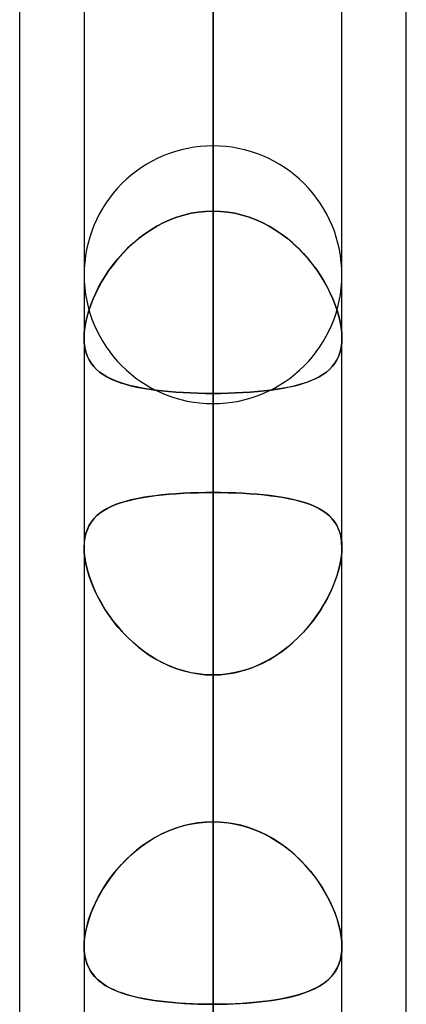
# Model space of a CAD drawing. Header units: millimetres. Extents: x -81 to 97, y -215 to 215.
# Tile 58 of 74: x 41.71 to 44, y 76.81 to 82.64. Entities that reach past the tile are written whole.
import ezdxf

# ---------------------------------------------------------------- set-up
doc = ezdxf.new("R2010")
doc.units = ezdxf.units.MM
doc.layers.add('MAIN-1', color=7, linetype='Continuous')
doc.layers.add('MAIN-2', color=7, linetype='Continuous')

msp = doc.modelspace()

# ---------------------------------------------------------------- linework, layer by layer
at = {"layer": 'MAIN-1'}
for p, q in [((44, 54.9413), (44, 105.4075)), ((42.8563, 0), (42.8563, 105.1835)), ((41.7125, 55.3107), (41.7125, 104.7669)), ((43.6188, 0), (43.6188, 104.7621)), ((42.0938, 104.6521), (42.0938, 0)), ((42.0937, 77.1566), (42.0937, 77.1569)), ((42.0937, 77.1564), (42.0937, 77.1566)), ((42.0937, 77.1561), (42.0937, 77.1564)), ((42.0937, 77.1559), (42.0937, 77.1561)), ((42.0937, 77.1556), (42.0937, 77.1559)), ((42.0938, 77.1554), (42.0937, 77.1556)), ((43.6188, 77.156), (43.6187, 77.1557)), ((43.6188, 77.1569), (43.6188, 77.1567)), ((43.6188, 77.1567), (43.6188, 77.1565)), ((43.6188, 77.1565), (43.6188, 77.1563)), ((43.6188, 77.1563), (43.6188, 77.1561)), ((43.6188, 77.1561), (43.6188, 77.156))]:
    msp.add_line(p, q, dxfattribs=at)
at = {"layer": 'MAIN-2'}
for p, q in [((42.8563, 105.6825), (42.8563, 77.8938)), ((42.8563, 105.1835), (42.8563, 0)), ((42.8563, 76.8144), (42.8563, 104.1575)), ((42.8563, 104.0108), (42.8563, 0)), ((42.8563, 0), (42.8563, 104.0108)), ((42.8563, 0), (42.8563, 96.6745)), ((42.8563, 96.6745), (42.8563, 0)), ((42.8563, 95.5956), (42.8563, 0)), ((42.8563, 0), (42.8563, 95.5956)), ((42.8563, 93.7875), (42.8563, 69.4738)), ((42.8563, 68.3942), (42.8563, 92.2625)), ((42.8563, 88.8406), (42.8563, 81.5066)), ((42.8563, 81.5066), (42.8563, 88.8406)), ((42.8563, 0), (42.8563, 88.2587)), ((42.8563, 88.2587), (42.8563, 0)), ((42.8563, 87.1797), (42.8563, 0)), ((42.8563, 0), (42.8563, 87.1797)), ((42.8563, 79.8419), (42.8563, 87.1797)), ((42.8563, 87.1797), (42.8563, 79.8419)), ((42.8563, 85.2327), (42.8563, 77.8938)), ((42.8563, 77.8938), (42.8563, 85.2327)), ((42.8563, 81.5066), (42.8563, 84.7416)), ((42.8563, 84.7416), (42.8563, 81.5066)), ((42.8563, 83.6631), (42.8563, 80.4281)), ((42.8563, 80.4281), (42.8563, 83.6631)), ((42.8563, 76.3288), (42.8563, 83.6631)), ((42.8563, 83.6631), (42.8563, 76.3288)), ((42.8563, 81.8925), (42.8563, 61.0513)), ((42.6421, 81.4703), (42.6837, 81.4832)), ((42.684, 81.4833), (42.6424, 81.4704)), ((42.6837, 81.4832), (42.7262, 81.4934)), ((42.7263, 81.4934), (42.684, 81.4833)), ((42.7262, 81.4934), (42.7692, 81.5007)), ((42.7692, 81.5007), (42.7263, 81.4934)), ((42.7692, 81.5007), (42.8126, 81.5051)), ((42.8125, 81.5051), (42.7692, 81.5007)), ((42.8563, 81.5066), (42.8125, 81.5051)), ((42.8126, 81.5051), (42.8563, 81.5066)), ((42.8999, 81.5051), (42.8563, 81.5066)), ((42.8563, 81.5066), (42.9, 81.5051)), ((42.9433, 81.5007), (42.8999, 81.5051)), ((42.9, 81.5051), (42.9433, 81.5007)), ((42.9863, 81.4934), (42.9433, 81.5007)), ((42.9433, 81.5007), (42.9862, 81.4934)), ((42.9862, 81.4934), (43.0285, 81.4833)), ((43.0288, 81.4832), (42.9863, 81.4934)), ((43.0285, 81.4833), (43.0701, 81.4704)), ((43.0704, 81.4703), (43.0288, 81.4832)), ((42.5617, 81.4369), (42.5232, 81.4167)), ((42.5233, 81.4167), (42.5617, 81.4369)), ((42.5617, 81.4369), (42.6014, 81.4549)), ((42.6015, 81.4549), (42.5617, 81.4369)), ((42.6014, 81.4549), (42.6421, 81.4703)), ((42.6424, 81.4704), (42.6015, 81.4549)), ((43.0701, 81.4704), (43.111, 81.4549)), ((43.1111, 81.4549), (43.0704, 81.4703)), ((43.111, 81.4549), (43.1508, 81.4369)), ((43.1508, 81.4369), (43.1111, 81.4549)), ((43.1892, 81.4167), (43.1508, 81.4369)), ((43.1508, 81.4369), (43.1893, 81.4167)), ((42.45, 81.3699), (42.4155, 81.3437)), ((42.4159, 81.344), (42.4503, 81.3701)), ((42.4859, 81.3943), (42.45, 81.3699)), ((42.4503, 81.3701), (42.4861, 81.3944)), ((42.5232, 81.4167), (42.4859, 81.3943)), ((42.4861, 81.3944), (42.5233, 81.4167)), ((43.2264, 81.3944), (43.1892, 81.4167)), ((43.1893, 81.4167), (43.2266, 81.3943)), ((43.2622, 81.3701), (43.2264, 81.3944)), ((43.2266, 81.3943), (43.2625, 81.3699)), ((43.2966, 81.344), (43.2622, 81.3701)), ((43.2625, 81.3699), (43.297, 81.3437)), ((42.3825, 81.3158), (42.351, 81.2864)), ((42.3516, 81.287), (42.383, 81.3162)), ((42.4155, 81.3437), (42.3825, 81.3158)), ((42.383, 81.3162), (42.4159, 81.344)), ((43.3295, 81.3162), (43.2966, 81.344)), ((43.297, 81.3437), (43.33, 81.3158)), ((43.3609, 81.287), (43.3295, 81.3162)), ((43.33, 81.3158), (43.3615, 81.2864)), ((42.3213, 81.2558), (42.2933, 81.2241)), ((42.2936, 81.2246), (42.3218, 81.2563)), ((42.351, 81.2864), (42.3213, 81.2558)), ((42.3218, 81.2563), (42.3516, 81.287)), ((43.3907, 81.2563), (43.3609, 81.287)), ((43.3615, 81.2864), (43.3912, 81.2558)), ((43.4189, 81.2246), (43.3907, 81.2563)), ((43.3912, 81.2558), (43.4192, 81.2241)), ((42.2425, 81.1585), (42.2672, 81.1919)), ((42.267, 81.1916), (42.2425, 81.1584)), ((42.2933, 81.2241), (42.267, 81.1916)), ((42.2672, 81.1919), (42.2936, 81.2246)), ((43.4453, 81.1919), (43.4189, 81.2246)), ((43.4192, 81.2241), (43.4455, 81.1916)), ((43.47, 81.1585), (43.4453, 81.1919)), ((43.4455, 81.1916), (43.47, 81.1584)), ((42.2197, 81.1246), (42.2425, 81.1585)), ((42.2425, 81.1584), (42.2198, 81.1247)), ((43.4928, 81.1246), (43.47, 81.1585)), ((43.47, 81.1584), (43.4927, 81.1247)), ((42.1794, 81.0557), (42.1986, 81.0902)), ((42.1989, 81.0907), (42.1798, 81.0564)), ((42.1986, 81.0902), (42.2197, 81.1246)), ((42.2198, 81.1247), (42.1989, 81.0907)), ((43.4927, 81.1247), (43.5136, 81.0907)), ((43.5139, 81.0902), (43.4928, 81.1246)), ((43.5136, 81.0907), (43.5327, 81.0564)), ((43.5331, 81.0557), (43.5139, 81.0902)), ((42.1466, 80.9866), (42.1621, 81.0211)), ((42.1625, 81.0219), (42.1469, 80.9873)), ((42.1621, 81.0211), (42.1794, 81.0557)), ((42.1798, 81.0564), (42.1625, 81.0219)), ((43.5327, 81.0564), (43.55, 81.0219)), ((43.5504, 81.0211), (43.5331, 81.0557)), ((43.55, 81.0219), (43.5656, 80.9873)), ((43.5659, 80.9866), (43.5504, 81.0211)), ((42.133, 80.9521), (42.1466, 80.9866)), ((42.1469, 80.9873), (42.1332, 80.9526)), ((43.5656, 80.9873), (43.5793, 80.9526)), ((43.5795, 80.9521), (43.5659, 80.9866)), ((42.1214, 80.9182), (42.1115, 80.8842)), ((42.1115, 80.884), (42.1212, 80.9178)), ((42.1212, 80.9178), (42.133, 80.9521)), ((42.1332, 80.9526), (42.1214, 80.9182)), ((43.5793, 80.9526), (43.5911, 80.9182)), ((43.5913, 80.9178), (43.5795, 80.9521)), ((43.5911, 80.9182), (43.601, 80.8842)), ((43.601, 80.884), (43.5913, 80.9178)), ((42.0982, 80.8181), (42.1038, 80.8507)), ((42.1038, 80.8507), (42.0982, 80.8182)), ((42.1115, 80.8842), (42.1038, 80.8507)), ((42.1038, 80.8507), (42.1115, 80.884)), ((43.601, 80.8842), (43.6087, 80.8507)), ((43.6087, 80.8507), (43.601, 80.884)), ((43.6143, 80.8181), (43.6087, 80.8507)), ((43.6087, 80.8507), (43.6143, 80.8182)), ((42.0937, 80.7571), (42.0948, 80.7869)), ((42.0948, 80.7869), (42.0937, 80.7571)), ((42.0982, 80.8182), (42.0948, 80.7869)), ((42.0948, 80.7869), (42.0982, 80.8181)), ((43.6143, 80.8182), (43.6177, 80.7869)), ((43.6177, 80.7869), (43.6143, 80.8181)), ((43.6188, 80.7571), (43.6177, 80.7869)), ((43.6177, 80.7869), (43.6188, 80.7571)), ((42.0949, 80.7279), (42.0937, 80.7571)), ((42.0937, 80.7571), (42.0949, 80.7279)), ((42.0985, 80.7002), (42.0949, 80.7279)), ((42.0949, 80.7279), (42.0985, 80.7002)), ((43.614, 80.7002), (43.6176, 80.7279)), ((43.6176, 80.7279), (43.614, 80.7002)), ((43.6176, 80.7279), (43.6188, 80.7571)), ((43.6188, 80.7571), (43.6176, 80.7279)), ((42.1044, 80.674), (42.0985, 80.7002)), ((42.0985, 80.7002), (42.1044, 80.674)), ((42.1127, 80.6496), (42.1044, 80.674)), ((42.1044, 80.674), (42.1127, 80.6497)), ((43.5998, 80.6496), (43.6081, 80.674)), ((43.6081, 80.674), (43.5998, 80.6497)), ((43.6081, 80.674), (43.614, 80.7002)), ((43.614, 80.7002), (43.6081, 80.674)), ((42.1127, 80.6497), (42.1231, 80.6272)), ((42.1232, 80.6271), (42.1127, 80.6496)), ((42.1231, 80.6272), (42.1357, 80.6065)), ((42.1358, 80.6064), (42.1232, 80.6271)), ((43.5767, 80.6064), (43.5893, 80.6271)), ((43.5894, 80.6272), (43.5768, 80.6065)), ((43.5893, 80.6271), (43.5998, 80.6496)), ((43.5998, 80.6497), (43.5894, 80.6272)), ((42.1357, 80.6065), (42.1503, 80.5875)), ((42.1505, 80.5873), (42.1358, 80.6064)), ((42.1503, 80.5875), (42.167, 80.57)), ((42.1672, 80.5698), (42.1505, 80.5873)), ((42.167, 80.57), (42.1856, 80.554)), ((42.1857, 80.5538), (42.1672, 80.5698)), ((42.1856, 80.554), (42.2062, 80.5392)), ((42.2062, 80.5392), (42.1857, 80.5538)), ((43.5269, 80.554), (43.5063, 80.5392)), ((43.5063, 80.5392), (43.5268, 80.5538)), ((43.5268, 80.5538), (43.5453, 80.5698)), ((43.5455, 80.57), (43.5269, 80.554)), ((43.5453, 80.5698), (43.562, 80.5873)), ((43.5622, 80.5875), (43.5455, 80.57)), ((43.562, 80.5873), (43.5767, 80.6064)), ((43.5768, 80.6065), (43.5622, 80.5875)), ((42.2286, 80.5258), (42.2062, 80.5392)), ((42.2062, 80.5392), (42.2288, 80.5256)), ((42.2529, 80.5134), (42.2286, 80.5258)), ((42.2288, 80.5256), (42.2534, 80.5132)), ((42.2792, 80.5021), (42.2529, 80.5134)), ((42.2534, 80.5132), (42.2799, 80.5018)), ((42.3074, 80.4918), (42.2792, 80.5021)), ((42.2799, 80.5018), (42.3083, 80.4915)), ((43.4326, 80.5018), (43.4042, 80.4915)), ((43.4051, 80.4918), (43.4333, 80.5021)), ((43.4591, 80.5132), (43.4326, 80.5018)), ((43.4333, 80.5021), (43.4596, 80.5134)), ((43.4837, 80.5256), (43.4591, 80.5132)), ((43.4596, 80.5134), (43.4839, 80.5258)), ((43.5063, 80.5392), (43.4837, 80.5256)), ((43.4839, 80.5258), (43.5063, 80.5392)), ((42.3374, 80.4824), (42.3074, 80.4918)), ((42.3083, 80.4915), (42.3385, 80.482)), ((42.3693, 80.4738), (42.3374, 80.4824)), ((42.3385, 80.482), (42.3705, 80.4735)), ((42.403, 80.4661), (42.3693, 80.4738)), ((42.3705, 80.4735), (42.4042, 80.4659)), ((42.4383, 80.4592), (42.403, 80.4661)), ((42.4042, 80.4659), (42.4394, 80.459)), ((42.4751, 80.4531), (42.4383, 80.4592)), ((42.4394, 80.459), (42.4761, 80.4529)), ((42.5133, 80.4477), (42.4751, 80.4531)), ((42.4761, 80.4529), (42.5142, 80.4476)), ((42.5528, 80.443), (42.5133, 80.4477)), ((42.5142, 80.4476), (42.5538, 80.4429)), ((42.5937, 80.439), (42.5528, 80.443)), ((42.5538, 80.4429), (42.5946, 80.4389)), ((42.6358, 80.4356), (42.5937, 80.439)), ((42.5946, 80.4389), (42.6365, 80.4356)), ((42.6788, 80.4329), (42.6358, 80.4356)), ((42.6365, 80.4356), (42.6791, 80.4328)), ((43.076, 80.4356), (43.0334, 80.4328)), ((43.0337, 80.4329), (43.0767, 80.4356)), ((43.1179, 80.4389), (43.076, 80.4356)), ((43.0767, 80.4356), (43.1188, 80.439)), ((43.1587, 80.4429), (43.1179, 80.4389)), ((43.1188, 80.439), (43.1597, 80.443)), ((43.1983, 80.4476), (43.1587, 80.4429)), ((43.1597, 80.443), (43.1992, 80.4477)), ((43.2364, 80.4529), (43.1983, 80.4476)), ((43.1992, 80.4477), (43.2374, 80.4531)), ((43.2731, 80.459), (43.2364, 80.4529)), ((43.2374, 80.4531), (43.2742, 80.4592)), ((43.3083, 80.4659), (43.2731, 80.459)), ((43.2742, 80.4592), (43.3095, 80.4661)), ((43.342, 80.4735), (43.3083, 80.4659)), ((43.3095, 80.4661), (43.3432, 80.4738)), ((43.374, 80.482), (43.342, 80.4735)), ((43.3432, 80.4738), (43.3751, 80.4824)), ((43.4042, 80.4915), (43.374, 80.482)), ((43.3751, 80.4824), (43.4051, 80.4918)), ((42.7224, 80.4307), (42.6788, 80.4329)), ((42.6791, 80.4328), (42.7225, 80.4307)), ((42.7666, 80.4292), (42.7224, 80.4307)), ((42.7225, 80.4307), (42.7666, 80.4292)), ((42.8112, 80.4284), (42.7666, 80.4292)), ((42.7666, 80.4292), (42.8112, 80.4284)), ((42.8563, 80.4281), (42.8112, 80.4284)), ((42.8112, 80.4284), (42.8563, 80.4281)), ((42.8563, 80.4281), (42.9013, 80.4284)), ((42.9013, 80.4284), (42.8563, 80.4281)), ((42.8563, 80.4281), (42.8563, 73.0938)), ((42.8563, 73.0938), (42.8563, 80.4281)), ((42.9013, 80.4284), (42.9459, 80.4292)), ((42.9459, 80.4292), (42.9013, 80.4284)), ((42.9459, 80.4292), (42.9901, 80.4307)), ((42.9899, 80.4307), (42.9459, 80.4292)), ((43.0334, 80.4328), (42.9899, 80.4307)), ((42.9901, 80.4307), (43.0337, 80.4329)), ((42.8563, 59.8285), (42.8563, 80.3675)), ((42.3707, 79.7978), (42.3387, 79.7894)), ((42.344, 79.7909), (42.3757, 79.799)), ((42.4045, 79.8053), (42.3707, 79.7978)), ((42.3757, 79.799), (42.4091, 79.8062)), ((42.4398, 79.812), (42.4045, 79.8053)), ((42.4091, 79.8062), (42.4439, 79.8127)), ((42.4766, 79.8179), (42.4398, 79.812)), ((42.4439, 79.8127), (42.4802, 79.8184)), ((42.5148, 79.8231), (42.4766, 79.8179)), ((42.4802, 79.8184), (42.5179, 79.8235)), ((42.5543, 79.8276), (42.5148, 79.8231)), ((42.5179, 79.8235), (42.557, 79.8278)), ((42.5952, 79.8314), (42.5543, 79.8276)), ((42.557, 79.8278), (42.5973, 79.8316)), ((42.6371, 79.8347), (42.5952, 79.8314)), ((42.5973, 79.8316), (42.6386, 79.8348)), ((42.6798, 79.8373), (42.6371, 79.8347)), ((42.6386, 79.8348), (42.6809, 79.8373)), ((42.7232, 79.8393), (42.6798, 79.8373)), ((42.6809, 79.8373), (42.7241, 79.8393)), ((42.7671, 79.8407), (42.7232, 79.8393)), ((42.7241, 79.8393), (42.7678, 79.8408)), ((42.8115, 79.8416), (42.7671, 79.8407)), ((42.7678, 79.8408), (42.8119, 79.8416)), ((42.8563, 79.8419), (42.8115, 79.8416)), ((42.8119, 79.8416), (42.8563, 79.8419)), ((42.8563, 79.8419), (42.901, 79.8416)), ((42.8563, 0), (42.8563, 79.8419)), ((42.8563, 79.8419), (42.8563, 0)), ((42.9006, 79.8416), (42.8563, 79.8419)), ((42.9447, 79.8408), (42.9006, 79.8416)), ((42.901, 79.8416), (42.9454, 79.8407)), ((42.9884, 79.8393), (42.9447, 79.8408)), ((42.9454, 79.8407), (42.9893, 79.8393)), ((43.0316, 79.8373), (42.9884, 79.8393)), ((42.9893, 79.8393), (43.0327, 79.8373)), ((43.0739, 79.8348), (43.0316, 79.8373)), ((43.0327, 79.8373), (43.0754, 79.8347)), ((43.1152, 79.8316), (43.0739, 79.8348)), ((43.0754, 79.8347), (43.1173, 79.8314)), ((43.1555, 79.8278), (43.1152, 79.8316)), ((43.1173, 79.8314), (43.1582, 79.8276)), ((43.1946, 79.8235), (43.1555, 79.8278)), ((43.1582, 79.8276), (43.1977, 79.8231)), ((43.2323, 79.8184), (43.1946, 79.8235)), ((43.1977, 79.8231), (43.2359, 79.8179)), ((43.2686, 79.8127), (43.2323, 79.8184)), ((43.2359, 79.8179), (43.2727, 79.812)), ((43.3034, 79.8062), (43.2686, 79.8127)), ((43.2727, 79.812), (43.308, 79.8053)), ((43.3368, 79.799), (43.3034, 79.8062)), ((43.308, 79.8053), (43.3418, 79.7978)), ((43.3685, 79.7909), (43.3368, 79.799)), ((43.3418, 79.7978), (43.3738, 79.7894)), ((42.1892, 79.7213), (42.2105, 79.7359)), ((42.2291, 79.7467), (42.2066, 79.7334)), ((42.2105, 79.7359), (42.2336, 79.7491)), ((42.2537, 79.7589), (42.2291, 79.7467)), ((42.2336, 79.7491), (42.2586, 79.7612)), ((42.2801, 79.7701), (42.2537, 79.7589)), ((42.2586, 79.7612), (42.2854, 79.7721)), ((42.3084, 79.7802), (42.2801, 79.7701)), ((42.2854, 79.7721), (42.3139, 79.782)), ((42.3387, 79.7894), (42.3084, 79.7802)), ((42.3139, 79.782), (42.344, 79.7909)), ((43.3986, 79.782), (43.3685, 79.7909)), ((43.3738, 79.7894), (43.4041, 79.7802)), ((43.4271, 79.7721), (43.3986, 79.782)), ((43.4041, 79.7802), (43.4324, 79.7701)), ((43.4539, 79.7612), (43.4271, 79.7721)), ((43.4324, 79.7701), (43.4588, 79.7589)), ((43.4789, 79.7491), (43.4539, 79.7612)), ((43.4588, 79.7589), (43.4834, 79.7467)), ((43.502, 79.7359), (43.4789, 79.7491)), ((43.4834, 79.7467), (43.5059, 79.7334)), ((43.5233, 79.7213), (43.502, 79.7359)), ((42.1507, 79.6856), (42.1359, 79.6667)), ((42.1373, 79.6686), (42.1525, 79.6877)), ((42.1674, 79.703), (42.1507, 79.6856)), ((42.1525, 79.6877), (42.1698, 79.7053)), ((42.186, 79.7188), (42.1674, 79.703)), ((42.1698, 79.7053), (42.1892, 79.7213)), ((42.2066, 79.7334), (42.186, 79.7188)), ((43.5059, 79.7334), (43.5265, 79.7188)), ((43.5427, 79.7053), (43.5233, 79.7213)), ((43.5265, 79.7188), (43.5451, 79.703)), ((43.56, 79.6877), (43.5427, 79.7053)), ((43.5451, 79.703), (43.5618, 79.6856)), ((43.5752, 79.6686), (43.56, 79.6877)), ((43.5618, 79.6856), (43.5766, 79.6667)), ((42.1128, 79.6236), (42.1045, 79.5993)), ((42.1048, 79.6005), (42.1134, 79.6251)), ((42.1233, 79.646), (42.1128, 79.6236)), ((42.1134, 79.6251), (42.1242, 79.6478)), ((42.1359, 79.6667), (42.1233, 79.646)), ((42.1242, 79.6478), (42.1373, 79.6686)), ((43.5883, 79.6478), (43.5752, 79.6686)), ((43.5766, 79.6667), (43.5892, 79.646)), ((43.5991, 79.6251), (43.5883, 79.6478)), ((43.5892, 79.646), (43.5997, 79.6236)), ((43.6077, 79.6005), (43.5991, 79.6251)), ((43.5997, 79.6236), (43.608, 79.5993)), ((42.0985, 79.5731), (42.0949, 79.5453)), ((42.095, 79.5457), (42.0987, 79.574)), ((42.1045, 79.5993), (42.0985, 79.5731)), ((42.0987, 79.574), (42.1048, 79.6005)), ((43.6138, 79.574), (43.6077, 79.6005)), ((43.608, 79.5993), (43.614, 79.5731)), ((43.6175, 79.5457), (43.6138, 79.574)), ((43.614, 79.5731), (43.6176, 79.5453)), ((42.0937, 79.516), (42.095, 79.5457)), ((42.0949, 79.5453), (42.0937, 79.516)), ((42.0937, 79.516), (42.0948, 79.4863)), ((42.0948, 79.4859), (42.0937, 79.516)), ((43.6188, 79.516), (43.6175, 79.5457)), ((43.6176, 79.5453), (43.6188, 79.516)), ((43.6176, 79.4859), (43.6188, 79.516)), ((43.6188, 79.516), (43.6177, 79.4863)), ((42.0948, 79.4863), (42.0982, 79.4552)), ((42.0983, 79.4544), (42.0948, 79.4859)), ((42.0982, 79.4552), (42.1037, 79.4228)), ((42.1039, 79.4217), (42.0983, 79.4544)), ((43.6086, 79.4217), (43.6142, 79.4544)), ((43.6143, 79.4552), (43.6088, 79.4228)), ((43.6142, 79.4544), (43.6176, 79.4859)), ((43.6177, 79.4863), (43.6143, 79.4552)), ((42.1037, 79.4228), (42.1114, 79.3894)), ((42.1117, 79.388), (42.1039, 79.4217)), ((42.1114, 79.3894), (42.1211, 79.3555)), ((42.1217, 79.3536), (42.1117, 79.388)), ((43.5908, 79.3536), (43.6008, 79.388)), ((43.6011, 79.3894), (43.5914, 79.3555)), ((43.6008, 79.388), (43.6086, 79.4217)), ((43.6088, 79.4228), (43.6011, 79.3894)), ((42.1211, 79.3555), (42.1328, 79.3212)), ((42.1336, 79.3189), (42.1217, 79.3536)), ((43.5789, 79.3189), (43.5908, 79.3536)), ((43.5914, 79.3555), (43.5797, 79.3212)), ((42.1328, 79.3212), (42.1464, 79.2866)), ((42.1474, 79.2841), (42.1336, 79.3189)), ((42.1464, 79.2866), (42.1618, 79.252)), ((42.1631, 79.2491), (42.1474, 79.2841)), ((43.5494, 79.2491), (43.5651, 79.2841)), ((43.5661, 79.2866), (43.5507, 79.252)), ((43.5651, 79.2841), (43.5789, 79.3189)), ((43.5797, 79.3212), (43.5661, 79.2866)), ((42.1618, 79.252), (42.179, 79.2174)), ((42.1806, 79.2144), (42.1631, 79.2491)), ((42.179, 79.2174), (42.198, 79.1829)), ((42.1997, 79.18), (42.1806, 79.2144)), ((43.5128, 79.18), (43.5319, 79.2144)), ((43.5335, 79.2174), (43.5145, 79.1829)), ((43.5319, 79.2144), (43.5494, 79.2491)), ((43.5507, 79.252), (43.5335, 79.2174)), ((42.198, 79.1829), (42.2189, 79.1486)), ((42.2206, 79.1459), (42.1997, 79.18)), ((43.4919, 79.1459), (43.5128, 79.18)), ((43.5145, 79.1829), (43.4936, 79.1486)), ((42.2189, 79.1486), (42.2416, 79.1146)), ((42.2434, 79.1121), (42.2206, 79.1459)), ((42.2416, 79.1146), (42.2661, 79.0811)), ((42.2679, 79.0788), (42.2434, 79.1121)), ((43.4446, 79.0788), (43.4691, 79.1121)), ((43.4709, 79.1146), (43.4464, 79.0811)), ((43.4691, 79.1121), (43.4919, 79.1459)), ((43.4936, 79.1486), (43.4709, 79.1146)), ((42.2661, 79.0811), (42.2924, 79.0483)), ((42.2941, 79.0462), (42.2679, 79.0788)), ((42.2924, 79.0483), (42.3204, 79.0163)), ((42.3221, 79.0145), (42.2941, 79.0462)), ((43.3904, 79.0145), (43.4184, 79.0462)), ((43.4201, 79.0483), (43.3921, 79.0163)), ((43.4184, 79.0462), (43.4446, 79.0788)), ((43.4464, 79.0811), (43.4201, 79.0483)), ((42.3204, 79.0163), (42.3501, 78.9854)), ((42.3518, 78.9838), (42.3221, 79.0145)), ((42.3501, 78.9854), (42.3815, 78.9558)), ((42.3832, 78.9543), (42.3518, 78.9838)), ((43.3293, 78.9543), (43.3607, 78.9838)), ((43.3624, 78.9854), (43.331, 78.9558)), ((43.3607, 78.9838), (43.3904, 79.0145)), ((43.3921, 79.0163), (43.3624, 78.9854)), ((42.3815, 78.9558), (42.4145, 78.9277)), ((42.4162, 78.9263), (42.3832, 78.9543)), ((42.4145, 78.9277), (42.4489, 78.9013)), ((42.4507, 78.8999), (42.4162, 78.9263)), ((43.2618, 78.8999), (43.2963, 78.9263)), ((43.298, 78.9277), (43.2636, 78.9013)), ((43.2963, 78.9263), (43.3293, 78.9543)), ((43.331, 78.9558), (43.298, 78.9277)), ((42.4489, 78.9013), (42.4847, 78.8767)), ((42.4866, 78.8755), (42.4507, 78.8999)), ((42.4847, 78.8767), (42.522, 78.854)), ((42.5238, 78.853), (42.4866, 78.8755)), ((43.1887, 78.853), (43.2259, 78.8755)), ((43.2278, 78.8767), (43.1905, 78.854)), ((43.2259, 78.8755), (43.2618, 78.8999)), ((43.2636, 78.9013), (43.2278, 78.8767)), ((42.522, 78.854), (42.5606, 78.8335)), ((42.5623, 78.8326), (42.5238, 78.853)), ((42.5606, 78.8335), (42.6005, 78.8153)), ((42.602, 78.8146), (42.5623, 78.8326)), ((42.6005, 78.8153), (42.6414, 78.7995)), ((42.6429, 78.799), (42.602, 78.8146)), ((43.0696, 78.799), (43.1105, 78.8146)), ((43.112, 78.8153), (43.0711, 78.7995)), ((43.1105, 78.8146), (43.1502, 78.8326)), ((43.1519, 78.8335), (43.112, 78.8153)), ((43.1502, 78.8326), (43.1887, 78.853)), ((43.1905, 78.854), (43.1519, 78.8335)), ((42.6414, 78.7995), (42.6831, 78.7865)), ((42.6845, 78.7861), (42.6429, 78.799)), ((42.6831, 78.7865), (42.7255, 78.7762)), ((42.7267, 78.776), (42.6845, 78.7861)), ((42.7255, 78.7762), (42.7686, 78.7688)), ((42.7695, 78.7686), (42.7267, 78.776)), ((42.7686, 78.7688), (42.8122, 78.7642)), ((42.8127, 78.7642), (42.7695, 78.7686)), ((42.8122, 78.7642), (42.8563, 78.7627)), ((42.8563, 78.7627), (42.8127, 78.7642)), ((42.9003, 78.7642), (42.8563, 78.7627)), ((42.8563, 78.7627), (42.8998, 78.7642)), ((42.8563, 78.7627), (42.8563, 0)), ((42.8563, 0), (42.8563, 78.7627)), ((42.8563, 71.4237), (42.8563, 78.7627)), ((42.8563, 78.7627), (42.8563, 71.4237)), ((42.8998, 78.7642), (42.943, 78.7686)), ((42.9439, 78.7688), (42.9003, 78.7642)), ((42.943, 78.7686), (42.9858, 78.776)), ((42.987, 78.7762), (42.9439, 78.7688)), ((42.9858, 78.776), (43.028, 78.7861)), ((43.0294, 78.7865), (42.987, 78.7762)), ((43.028, 78.7861), (43.0696, 78.799)), ((43.0711, 78.7995), (43.0294, 78.7865)), ((42.6527, 77.8618), (42.6924, 77.8732)), ((42.7232, 77.8802), (42.6799, 77.8699)), ((42.6924, 77.8732), (42.7329, 77.8821)), ((42.7671, 77.8877), (42.7232, 77.8802)), ((42.7329, 77.8821), (42.7737, 77.8886)), ((42.8115, 77.8923), (42.7671, 77.8877)), ((42.7737, 77.8886), (42.8149, 77.8925)), ((42.8563, 77.8938), (42.8115, 77.8923)), ((42.8149, 77.8925), (42.8563, 77.8938)), ((42.8563, 77.8938), (42.901, 77.8923)), ((42.8976, 77.8925), (42.8563, 77.8938)), ((42.9388, 77.8886), (42.8976, 77.8925)), ((42.901, 77.8923), (42.9454, 77.8877)), ((42.9796, 77.8821), (42.9388, 77.8886)), ((42.9454, 77.8877), (42.9893, 77.8802)), ((43.0201, 77.8732), (42.9796, 77.8821)), ((42.9893, 77.8802), (43.0326, 77.8699)), ((43.0598, 77.8618), (43.0201, 77.8732)), ((42.5028, 77.7944), (42.5387, 77.8143)), ((42.5544, 77.8223), (42.5149, 77.8014)), ((42.5387, 77.8143), (42.5758, 77.8323)), ((42.5952, 77.8408), (42.5544, 77.8223)), ((42.5758, 77.8323), (42.6138, 77.8482)), ((42.6372, 77.8567), (42.5952, 77.8408)), ((42.6138, 77.8482), (42.6527, 77.8618)), ((42.6799, 77.8699), (42.6372, 77.8567)), ((43.0326, 77.8699), (43.0753, 77.8567)), ((43.0987, 77.8482), (43.0598, 77.8618)), ((43.0753, 77.8567), (43.1173, 77.8408)), ((43.1367, 77.8323), (43.0987, 77.8482)), ((43.1173, 77.8408), (43.1581, 77.8223)), ((43.1738, 77.8143), (43.1367, 77.8323)), ((43.1581, 77.8223), (43.1976, 77.8014)), ((43.2097, 77.7944), (43.1738, 77.8143)), ((42.4346, 77.7492), (42.4681, 77.7726)), ((42.4767, 77.7783), (42.4399, 77.7531)), ((42.4681, 77.7726), (42.5028, 77.7944)), ((42.5149, 77.8014), (42.4767, 77.7783)), ((43.1976, 77.8014), (43.2358, 77.7783)), ((43.2444, 77.7726), (43.2097, 77.7944)), ((43.2358, 77.7783), (43.2726, 77.7531)), ((43.2779, 77.7492), (43.2444, 77.7726)), ((42.3708, 77.6971), (42.3387, 77.6666)), ((42.342, 77.6699), (42.3715, 77.6977)), ((42.4046, 77.726), (42.3708, 77.6971)), ((42.3715, 77.6977), (42.4024, 77.7242)), ((42.4024, 77.7242), (42.4346, 77.7492)), ((42.4399, 77.7531), (42.4046, 77.726)), ((43.2726, 77.7531), (43.3079, 77.726)), ((43.3101, 77.7242), (43.2779, 77.7492)), ((43.3079, 77.726), (43.3417, 77.6971)), ((43.341, 77.6977), (43.3101, 77.7242)), ((43.3705, 77.6699), (43.341, 77.6977)), ((43.3417, 77.6971), (43.3738, 77.6666)), ((42.2873, 77.6108), (42.3139, 77.6409)), ((42.3387, 77.6666), (42.3085, 77.6349)), ((42.3139, 77.6409), (42.342, 77.6699)), ((43.3986, 77.6409), (43.3705, 77.6699)), ((43.3738, 77.6666), (43.404, 77.6349)), ((43.4252, 77.6108), (43.3986, 77.6409)), ((42.2801, 77.6022), (42.2537, 77.5686)), ((42.2621, 77.5797), (42.2873, 77.6108)), ((42.3085, 77.6349), (42.2801, 77.6022)), ((43.404, 77.6349), (43.4324, 77.6022)), ((43.4504, 77.5797), (43.4252, 77.6108)), ((43.4324, 77.6022), (43.4588, 77.5686)), ((42.2291, 77.5343), (42.2065, 77.4995)), ((42.2165, 77.5152), (42.2385, 77.5478)), ((42.2537, 77.5686), (42.2291, 77.5343)), ((42.2385, 77.5478), (42.2621, 77.5797)), ((43.474, 77.5478), (43.4504, 77.5797)), ((43.4588, 77.5686), (43.4834, 77.5343)), ((43.496, 77.5152), (43.474, 77.5478)), ((43.4834, 77.5343), (43.506, 77.4995)), ((42.186, 77.4644), (42.1673, 77.4291)), ((42.1773, 77.4486), (42.1961, 77.4821)), ((42.2065, 77.4995), (42.186, 77.4644)), ((42.1961, 77.4821), (42.2165, 77.5152)), ((43.5164, 77.4821), (43.496, 77.5152)), ((43.506, 77.4995), (43.5265, 77.4644)), ((43.5352, 77.4486), (43.5164, 77.4821)), ((43.5265, 77.4644), (43.5452, 77.4291)), ((42.1451, 77.381), (42.1603, 77.4148)), ((42.1673, 77.4291), (42.1506, 77.3937)), ((42.1603, 77.4148), (42.1773, 77.4486)), ((43.5522, 77.4148), (43.5352, 77.4486)), ((43.5452, 77.4291), (43.5619, 77.3937)), ((43.5674, 77.381), (43.5522, 77.4148)), ((42.1203, 77.3138), (42.1318, 77.3473)), ((42.1359, 77.3582), (42.1233, 77.3229)), ((42.1318, 77.3473), (42.1451, 77.381)), ((42.1506, 77.3937), (42.1359, 77.3582)), ((43.5619, 77.3937), (43.5766, 77.3582)), ((43.5807, 77.3473), (43.5674, 77.381)), ((43.5766, 77.3582), (43.5892, 77.3229)), ((43.5922, 77.3138), (43.5807, 77.3473)), ((42.1109, 77.2807), (42.1203, 77.3138)), ((42.1233, 77.3229), (42.1128, 77.2879)), ((43.5892, 77.3229), (43.5997, 77.2879)), ((43.6016, 77.2807), (43.5922, 77.3138)), ((42.098, 77.2164), (42.1034, 77.2482)), ((42.1045, 77.2534), (42.0985, 77.2198)), ((42.1034, 77.2482), (42.1109, 77.2807)), ((42.1128, 77.2879), (42.1045, 77.2534)), ((43.5997, 77.2879), (43.608, 77.2534)), ((43.6091, 77.2482), (43.6016, 77.2807)), ((43.608, 77.2534), (43.614, 77.2198)), ((43.6145, 77.2164), (43.6091, 77.2482)), ((42.0949, 77.1876), (42.0937, 77.1569)), ((42.0937, 77.1569), (42.0948, 77.186)), ((42.0948, 77.186), (42.098, 77.2164)), ((42.0985, 77.2198), (42.0949, 77.1876)), ((43.614, 77.2198), (43.6176, 77.1876)), ((43.6177, 77.186), (43.6145, 77.2164)), ((43.6176, 77.1876), (43.6188, 77.1569)), ((43.6188, 77.1569), (43.6177, 77.186)), ((42.0937, 77.1569), (42.0948, 77.1285)), ((42.0948, 77.1286), (42.0938, 77.1554)), ((42.0979, 77.1031), (42.0948, 77.1286)), ((42.0948, 77.1285), (42.0982, 77.1015)), ((43.6176, 77.1275), (43.6142, 77.1006)), ((43.6148, 77.1043), (43.6178, 77.13)), ((43.6187, 77.1557), (43.6176, 77.1275)), ((43.6178, 77.13), (43.6188, 77.1569)), ((42.1029, 77.0788), (42.0979, 77.1031)), ((42.0982, 77.1015), (42.1037, 77.0759)), ((42.1099, 77.056), (42.1029, 77.0788)), ((42.1037, 77.0759), (42.1114, 77.052)), ((43.5942, 77.0356), (43.603, 77.057)), ((43.6086, 77.0751), (43.6008, 77.0512)), ((43.603, 77.057), (43.6099, 77.08)), ((43.6142, 77.1006), (43.6086, 77.0751)), ((43.6099, 77.08), (43.6148, 77.1043)), ((42.1187, 77.0346), (42.1099, 77.056)), ((42.1114, 77.052), (42.1211, 77.0297)), ((42.1293, 77.0147), (42.1187, 77.0346)), ((42.1211, 77.0297), (42.1328, 77.009)), ((42.1415, 76.9962), (42.1293, 77.0147)), ((42.1328, 77.009), (42.1464, 76.9899)), ((43.5793, 77.0084), (43.5657, 76.9893)), ((43.5715, 76.997), (43.5837, 77.0156)), ((43.5911, 77.029), (43.5793, 77.0084)), ((43.5837, 77.0156), (43.5942, 77.0356)), ((43.6008, 77.0512), (43.5911, 77.029)), ((42.1554, 76.9791), (42.1415, 76.9962)), ((42.1464, 76.9899), (42.1618, 76.9722)), ((42.1709, 76.9631), (42.1554, 76.9791)), ((42.1618, 76.9722), (42.179, 76.9558)), ((42.1879, 76.9484), (42.1709, 76.9631)), ((42.179, 76.9558), (42.198, 76.9406)), ((42.2063, 76.9347), (42.1879, 76.9484)), ((42.198, 76.9406), (42.2189, 76.9265)), ((43.514, 76.9403), (43.4931, 76.9262)), ((43.5069, 76.9352), (43.5253, 76.9489)), ((43.533, 76.9554), (43.514, 76.9403)), ((43.5253, 76.9489), (43.5422, 76.9637)), ((43.5502, 76.9717), (43.533, 76.9554)), ((43.5422, 76.9637), (43.5577, 76.9797)), ((43.5657, 76.9893), (43.5502, 76.9717)), ((43.5577, 76.9797), (43.5715, 76.997)), ((42.2263, 76.922), (42.2063, 76.9347)), ((42.2189, 76.9265), (42.2416, 76.9135)), ((42.2479, 76.9102), (42.2263, 76.922)), ((42.2416, 76.9135), (42.2661, 76.9014)), ((42.271, 76.8991), (42.2479, 76.9102)), ((42.2661, 76.9014), (42.2923, 76.8902)), ((42.2957, 76.8889), (42.271, 76.8991)), ((42.2923, 76.8902), (42.3203, 76.88)), ((42.3219, 76.8795), (42.2957, 76.8889)), ((43.3913, 76.8797), (43.4175, 76.8892)), ((43.4196, 76.89), (43.3916, 76.8798)), ((43.4175, 76.8892), (43.4422, 76.8995)), ((43.4459, 76.9011), (43.4196, 76.89)), ((43.4422, 76.8995), (43.4653, 76.9105)), ((43.4704, 76.9132), (43.4459, 76.9011)), ((43.4653, 76.9105), (43.4869, 76.9224)), ((43.4931, 76.9262), (43.4704, 76.9132)), ((43.4869, 76.9224), (43.5069, 76.9352)), ((42.3203, 76.88), (42.35, 76.8706)), ((42.3495, 76.8707), (42.3219, 76.8795)), ((42.3787, 76.8627), (42.3495, 76.8707)), ((42.35, 76.8706), (42.3814, 76.862)), ((42.4092, 76.8553), (42.3787, 76.8627)), ((42.3814, 76.862), (42.4143, 76.8542)), ((42.4411, 76.8486), (42.4092, 76.8553)), ((42.4143, 76.8542), (42.4488, 76.8472)), ((42.4742, 76.8426), (42.4411, 76.8486)), ((42.4488, 76.8472), (42.4846, 76.8409)), ((42.5085, 76.8372), (42.4742, 76.8426)), ((42.4846, 76.8409), (42.5219, 76.8353)), ((42.5439, 76.8323), (42.5085, 76.8372)), ((42.5219, 76.8353), (42.5605, 76.8304)), ((42.5805, 76.8281), (42.5439, 76.8323)), ((42.5605, 76.8304), (42.6003, 76.8261)), ((42.618, 76.8245), (42.5805, 76.8281)), ((42.6003, 76.8261), (42.6413, 76.8225)), ((42.6565, 76.8214), (42.618, 76.8245)), ((43.0564, 76.8214), (43.0949, 76.8245)), ((43.1118, 76.8261), (43.0709, 76.8225)), ((43.0949, 76.8245), (43.1325, 76.8282)), ((43.1517, 76.8303), (43.1118, 76.8261)), ((43.1325, 76.8282), (43.1691, 76.8324)), ((43.1902, 76.8352), (43.1517, 76.8303)), ((43.1691, 76.8324), (43.2045, 76.8372)), ((43.2274, 76.8408), (43.1902, 76.8352)), ((43.2045, 76.8372), (43.2389, 76.8427)), ((43.2633, 76.8471), (43.2274, 76.8408)), ((43.2389, 76.8427), (43.272, 76.8488)), ((43.2977, 76.8541), (43.2633, 76.8471)), ((43.272, 76.8488), (43.3039, 76.8555)), ((43.3306, 76.8619), (43.2977, 76.8541)), ((43.3039, 76.8555), (43.3345, 76.8629)), ((43.3619, 76.8704), (43.3306, 76.8619)), ((43.3345, 76.8629), (43.3637, 76.8709)), ((43.3916, 76.8798), (43.3619, 76.8704)), ((43.3637, 76.8709), (43.3913, 76.8797)), ((42.6413, 76.8225), (42.683, 76.8196)), ((42.6955, 76.8188), (42.6565, 76.8214)), ((42.683, 76.8196), (42.7255, 76.8173)), ((42.7351, 76.8169), (42.6955, 76.8188)), ((42.7255, 76.8173), (42.7685, 76.8157)), ((42.7751, 76.8155), (42.7351, 76.8169)), ((42.7685, 76.8157), (42.8122, 76.8147)), ((42.8155, 76.8147), (42.7751, 76.8155)), ((42.8122, 76.8147), (42.8563, 76.8144)), ((42.8563, 76.8144), (42.8155, 76.8147)), ((42.9003, 76.8147), (42.8563, 76.8144)), ((42.8563, 76.8144), (42.897, 76.8147)), ((42.897, 76.8147), (42.9375, 76.8155)), ((42.9438, 76.8157), (42.9003, 76.8147)), ((42.9375, 76.8155), (42.9776, 76.8169)), ((42.9869, 76.8173), (42.9438, 76.8157)), ((42.9776, 76.8169), (43.0173, 76.8189)), ((43.0293, 76.8196), (42.9869, 76.8173)), ((43.0173, 76.8189), (43.0564, 76.8214)), ((43.0709, 76.8225), (43.0293, 76.8196))]:
    msp.add_line(p, q, dxfattribs=at)
for start, end in [(89.99992, 180.00021), (359.99977, 89.99992), (180.00021, 270.00008), (270.00008, 359.99977)]:
    msp.add_arc((42.8563, 81.13), 0.7625, start, end, dxfattribs=at)

doc.saveas('drawing.dxf')
